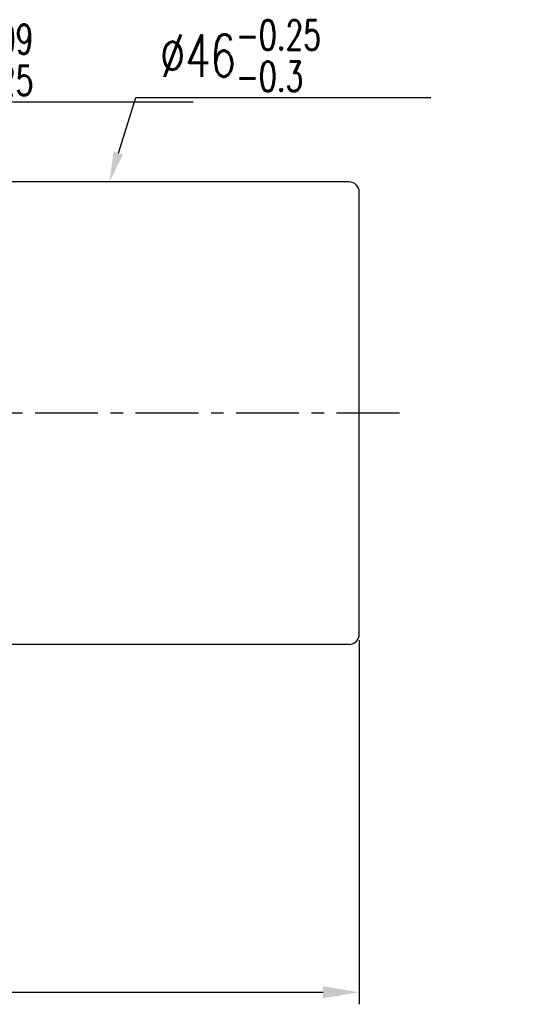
# Model space of a CAD drawing. Extents: x 607 to 849, y 44 to 162.
# Tile 44 of 44: x 798 to 849, y 44 to 142. Entities that reach past the tile are written whole.
import ezdxf
from ezdxf import colors
from ezdxf.entities.mleader import LeaderData, LeaderLine
from ezdxf.math import Vec2, Vec3

# ---------------------------------------------------------------- set-up
doc = ezdxf.new("R2010")
doc.units = 0
doc.header["$MEASUREMENT"] = 0
doc.linetypes.add('CENTER', pattern=[2, 1.25, -0.25, 0.25, -0.25])
for name, color, linetype in [('CEN', 1, 'CENTER'), ('DIM', 4, 'CONTINUOUS'), ('OUT', 3, 'CONTINUOUS')]:
    doc.layers.add(name, color=color, linetype=linetype)
doc.styles.add('CHN', font='SIMPLEX.shx', dxfattribs={"width": 0.7, "bigfont": 'CHINESET.shx'})
doc.styles.add('DIM-7', font='SIMPLEX.shx', dxfattribs={"width": 0.7, "bigfont": 'chineset.shx'})
doc.dimstyles.get("Standard").update_dxf_attribs({"dimscale": 0, "dimtxt": 4, "dimasz": 3, "dimexe": 1, "dimexo": 0.5, "dimgap": 1, "dimtad": 1, "dimdsep": 46, "dimtxsty": 'CHN', "dimcen": 0.09, "dimclrd": 256, "dimclre": 256, "dimclrt": 256, "dimadec": 0, "dimazin": 0, "dimtp": 1, "dimtm": 1, "dimtfac": 0.6, "dimtix": 1, "dimtmove": 2, "dimatfit": 3, "dimfxl": 1, "dimtvp": 0.85, "dimtolj": 1, "dimarcsym": 0})

# ---------------------------------------------------------------- blocks, each defined once
blk = doc.blocks.new('*D7')
at = {"layer": 'DIM', "color": 0, "lineweight": -2, "transparency": 16777216}
for p, q in [((831.83, 80.447), (831.83, 44.239)), ((744.83, 67.447), (744.83, 44.239)), ((748.43, 45.439), (828.23, 45.439))]:
    blk.add_line(p, q, dxfattribs=at)
at = {"layer": 'DIM', "color": 0, "transparency": 16777216}
for points in [[(748.43, 46.039), (748.43, 44.839), (744.83, 45.439)], [(828.23, 46.039), (828.23, 44.839), (831.83, 45.439)]]:
    blk.add_solid(points, dxfattribs=at)
at = {"layer": 'DIM', "color": 0, "transparency": 16777216, "insert": (788.33, 48.379), "char_height": 4.2, "attachment_point": 5, "style": 'CHN'}
blk.add_mtext('\\A1;87', dxfattribs=at)

msp = doc.modelspace()

# ---------------------------------------------------------------- linework, layer by layer
at = {"layer": 'CEN', "color": 7, "ltscale": 5}
msp.add_line((835.83, 103.047), (740.419, 103.047), dxfattribs=at)
at = {"layer": 'OUT', "color": 7, "ltscale": 5}
for p, q in [((830.83, 126.047), (756.83, 126.047)), ((831.83, 81.047), (831.83, 125.047)), ((830.83, 80.047), (756.83, 80.047))]:
    msp.add_line(p, q, dxfattribs=at)
for centre, start, end in [((830.83, 125.047), 0, 90), ((830.83, 81.047), 270, 0)]:
    msp.add_arc(centre, 1, start, end, dxfattribs=at)

# ---------------------------------------------------------------- dimensions: what is measured, and where the dimension line sits
at = {"layer": 'DIM', "color": 7}
dim = msp.add_linear_dim(base=(831.83, 45.439), p1=(744.83, 68.047), p2=(831.83, 81.047), dimstyle='STANDARD', override={"dimscale": 1.2, "dimtxt": 3.5, "dimgap": 0.7, "dimclrd": 0, "dimclre": 0, "dimclrt": 0, "dimtofl": 0}, dxfattribs=at)
dim.commit()
dim.dimension.update_dxf_attribs({"geometry": '*D7', "text_midpoint": (788.33, 48.379)})

# ---------------------------------------------------------------- leaders
ml = msp.add_multileader_mtext('Standard', dxfattribs=at)
ml.set_content('\\A1;{\\C7;%%C46\\H0.7x;\\S-0.25^ -0.3;\\H1.42857x; }', color=4, style='DIM-7')
ml.set_leader_properties()
ml.build(insert=Vec2(0, 0))
ml.multileader.update_dxf_attribs({"text_left_attachment_type": 5, "text_right_attachment_type": 5, "dogleg_length": 0, "arrow_head_size": 3, "scale": 1.2})
ctx = ml.context
ctx.base_point, ctx.scale, ctx.char_height, ctx.arrow_head_size, ctx.landing_gap_size, ctx.plane_origin = Vec3(809.596, 134.432), 1.2, 4.2, 3, 2.4, Vec3(839.072, 131.08)
ctx.left_attachment, ctx.right_attachment = 5, 5
notes = []
notes.append((ctx, [(1, (1, 1, 0), (809.596, 134.432), (1, 0), 0, [(0, [(806.963, 126.047)], 0, [])])]))
ctx.mtext.insert, ctx.mtext.flow_direction = Vec3(811.996, 142.132), 5
ml = msp.add_multileader_mtext('Standard', dxfattribs=at)
ml.set_content('\\A1;{\\C7;%%C46\\H0.7x;\\S-0.009^ -0.025;\\H1.42857x; }', color=4, style='DIM-7')
ml.set_leader_properties()
ml.build(insert=Vec2(0, 0))
ml.multileader.update_dxf_attribs({"text_left_attachment_type": 5, "text_right_attachment_type": 5, "dogleg_length": 0, "arrow_head_size": 3, "scale": 1.2})
ctx = ml.context
ctx.base_point, ctx.scale, ctx.char_height, ctx.arrow_head_size, ctx.landing_gap_size, ctx.plane_origin = Vec3(779.213, 134.018), 1.2, 4.2, 3, 2.4, Vec3(810.649, 130.667)
ctx.left_attachment, ctx.right_attachment = 5, 5
notes.append((ctx, [(1, (1, 1, 0), (779.213, 134.018), (1, 0), 0, [(0, [(773.297, 126.047)], 0, [])])]))
ctx.mtext.insert, ctx.mtext.flow_direction = Vec3(781.613, 141.718), 5
for ctx, leaders in notes:
    for number, flags, end, landing, length, lines in leaders:
        leader = LeaderData()
        leader.index, (leader.has_last_leader_line, leader.has_dogleg_vector, leader.attachment_direction) = number, flags
        leader.last_leader_point, leader.dogleg_vector, leader.dogleg_length = Vec3(end), Vec3(landing), length
        for number, points, colour, breaks in lines:
            line = LeaderLine()
            line.index, line.vertices, line.color, line.breaks = number, Vec3.list(points), colors.encode_raw_color(colour), breaks
            leader.lines.append(line)
        ctx.leaders.append(leader)

doc.saveas('drawing.dxf')
